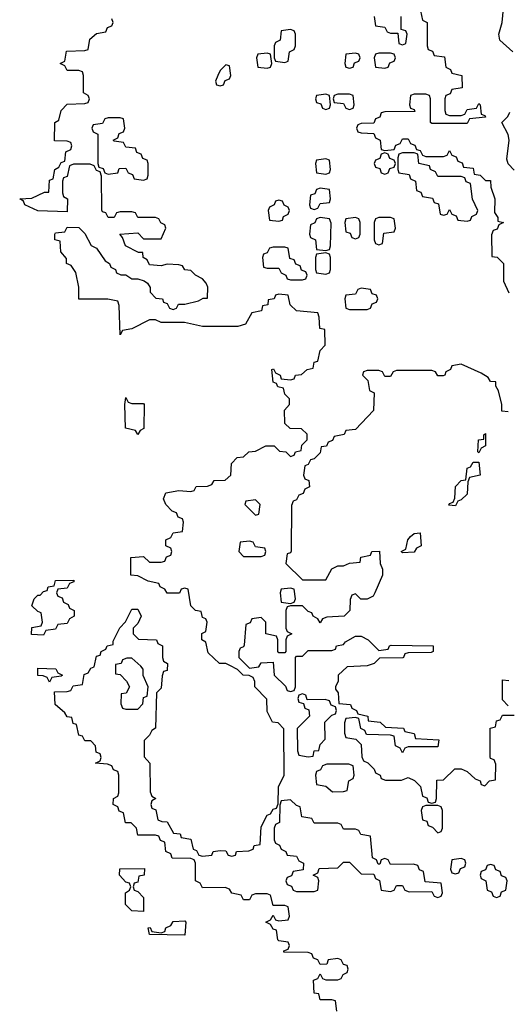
# Model space of a CAD drawing. Header units: inches. Extents: x 2397558 to 2568646, y 256209 to 449595.
# Tile 60 of 85: x 2456849 to 2458510, y 384870 to 388219. Entities that reach past the tile are written whole.
import ezdxf

# ---------------------------------------------------------------- set-up
doc = ezdxf.new("R2010")
doc.units = ezdxf.units.IN
doc.header["$MEASUREMENT"] = 0
doc.layers.add('C4358', color=7, linetype='Continuous')

msp = doc.modelspace()

# ---------------------------------------------------------------- linework, layer by layer
at = {"layer": 'C4358', "color": 6}
for points in [[(2458212, 388250), (2458218, 388218), (2458234, 388210), (2458234, 388130), (2458238, 388118), (2458252, 388112), (2458258, 388098), (2458292.7, 388092.7), (2458298, 388058), (2458314, 388050), (2458318, 388038), (2458352, 388030), (2458352.7, 387987.3), (2458318, 387982), (2458312.7, 387967.3), (2458298, 387962), (2458294, 387950), (2458294, 387910), (2458298, 387898), (2458310, 387894), (2458350, 387894), (2458362, 387898), (2458370, 387914), (2458402, 387918), (2458410, 387934), (2458414, 387930), (2458418, 387898), (2458430, 387894), (2458432, 387888), (2458378, 387882), (2458370, 387866), (2458250, 387866), (2458246, 387870), (2458246, 387950), (2458242, 387962), (2458230, 387966), (2458190, 387966), (2458178, 387962), (2458174, 387930), (2458178, 387918), (2458190, 387914), (2458192.7, 387907.3), (2458090, 387906), (2458078, 387902), (2458072.7, 387887.3), (2458058, 387882), (2458052.7, 387867.3), (2458010, 387866), (2457998, 387862), (2457994, 387850), (2457998, 387838), (2458010, 387834), (2458052.7, 387832.7), (2458058, 387818), (2458074, 387810), (2458078, 387778), (2458090, 387774), (2458122, 387778), (2458127.3, 387792.7), (2458142, 387798), (2458150, 387814), (2458170, 387814), (2458178, 387798), (2458192.7, 387792.7), (2458198, 387778), (2458210, 387774), (2458218, 387758), (2458230, 387754), (2458290, 387754), (2458302, 387758), (2458310, 387774), (2458318, 387758), (2458332.7, 387752.7), (2458338, 387738), (2458352.7, 387732.7), (2458358, 387718), (2458390, 387714), (2458394, 387694), (2458414, 387690), (2458432.7, 387672.7), (2458450, 387672), (2458451, 387650), (2458464.7, 387610), (2458463.6, 387563.6), (2458474, 387546), (2458474, 387534), (2458494, 387530), (2458478, 387522), (2458472.7, 387507.3), (2458458, 387502), (2458452.7, 387487.3), (2458454, 387414), (2458472, 387412), (2458494, 387390), (2458494, 387330), (2458512, 387290)], [(2458525.2, 388110), (2458481.2, 388150), (2458478, 388170), (2458489.3, 388210), (2458495.3, 388270)], [(2457927.3, 384847.3), (2457922, 384882), (2457910, 384886), (2457870, 384886), (2457866, 384906), (2457850, 384908), (2457847.3, 384952.7), (2457862, 384958), (2457870, 384974), (2457878, 384958), (2457890, 384954), (2457930, 384954), (2457942, 384958), (2457948, 384972), (2457962, 384978), (2457966, 384990), (2457962, 385002), (2457950, 385006), (2457942, 385022), (2457930, 385026), (2457898, 385022), (2457892.7, 385007.3), (2457870, 385006), (2457862, 385022), (2457847.3, 385027.3), (2457842, 385042), (2457830, 385046), (2457747.3, 385047.3), (2457747.3, 385052.7), (2457762, 385058), (2457766, 385070), (2457762, 385082), (2457730, 385086), (2457726, 385090), (2457722, 385122), (2457710, 385126), (2457702, 385142), (2457686, 385150), (2457702, 385158), (2457710, 385174), (2457718, 385158), (2457730, 385154), (2457762, 385158), (2457766, 385170), (2457762, 385202), (2457750, 385206), (2457710, 385206), (2457702, 385242), (2457690, 385246), (2457650, 385246), (2457638, 385242), (2457630, 385226), (2457610, 385226), (2457602, 385242), (2457570, 385248), (2457562, 385262), (2457547.3, 385267.3), (2457470, 385266), (2457462, 385282), (2457446, 385290), (2457446, 385350), (2457442, 385362), (2457430, 385366), (2457367.3, 385367.3), (2457362, 385382), (2457346, 385390), (2457342, 385422), (2457327.3, 385427.3), (2457322, 385442), (2457310, 385446), (2457250, 385446), (2457246, 385470), (2457227.3, 385487.3), (2457208, 385488), (2457202, 385522), (2457187.3, 385527.3), (2457182, 385542), (2457166, 385550), (2457168, 385570), (2457182, 385578), (2457186, 385590), (2457186, 385650), (2457182, 385662), (2457168, 385668), (2457162, 385682), (2457147.3, 385687.3), (2457106, 385690), (2457122, 385698), (2457126, 385710), (2457122, 385722), (2457108.4, 385728.4), (2457106, 385750), (2457090, 385766), (2457070, 385766), (2457062, 385782), (2457050, 385786), (2457042, 385822), (2457030, 385826), (2457026, 385846), (2457010, 385848), (2457002, 385862), (2456969, 385890), (2456967.3, 385932.7), (2457010, 385934), (2457022, 385938), (2457030, 385954), (2457062, 385958), (2457068.4, 385991.6), (2457082, 385998), (2457090, 386014), (2457102, 386018), (2457110, 386054), (2457122, 386058), (2457126, 386070), (2457142, 386078), (2457146, 386090), (2457166, 386094), (2457166, 386106), (2457189.1, 386150.9), (2457208.9, 386171.1), (2457230, 386214), (2457250, 386214), (2457262, 386190), (2457250, 386166), (2457234, 386150), (2457234, 386130), (2457252.7, 386112.7), (2457314, 386110), (2457318, 386098), (2457334, 386090), (2457334, 386050), (2457338, 386038), (2457351.3, 386030), (2457350, 386006), (2457338, 386002), (2457332.7, 385987.3), (2457330, 385946), (2457314, 385930), (2457310.7, 385810), (2457298, 385802), (2457290, 385786), (2457272, 385768), (2457271.6, 385711.6), (2457290.7, 385690), (2457292.7, 385592.7), (2457298, 385578), (2457311.3, 385570), (2457298, 385562), (2457294, 385550), (2457298, 385538), (2457311.6, 385531.6), (2457318, 385498), (2457332, 385492), (2457350, 385491.3), (2457372, 385452), (2457394, 385450), (2457398, 385438), (2457430, 385432), (2457438, 385398), (2457450, 385394), (2457458, 385378), (2457470, 385374), (2457502, 385378), (2457506, 385390), (2457530, 385394), (2457550, 385392), (2457558, 385378), (2457570, 385374), (2457582, 385378), (2457586, 385390), (2457627.3, 385392.7), (2457642, 385398), (2457646, 385410), (2457666, 385414), (2457670, 385474), (2457690, 385514), (2457702, 385518), (2457710, 385534), (2457722, 385538), (2457727.3, 385552.7), (2457729, 385610), (2457748, 385650), (2457747.3, 385807.3), (2457728, 385828), (2457708.7, 385830), (2457690, 385866), (2457688.7, 385908.7), (2457648.7, 385950), (2457648, 385968), (2457642, 385982), (2457628.4, 385988.4), (2457608, 385990), (2457589.1, 386009.1), (2457563.1, 386023.1), (2457549, 386029), (2457528, 386030), (2457490, 386066), (2457482, 386102), (2457468, 386110), (2457468.4, 386131.6), (2457482, 386138), (2457486, 386170), (2457482, 386182), (2457470, 386186), (2457466, 386206), (2457446, 386210), (2457430, 386226), (2457422, 386282), (2457410, 386286), (2457398, 386282), (2457391.6, 386268.4), (2457350, 386268.7), (2457342, 386282), (2457326, 386290), (2457322, 386302), (2457286, 386310), (2457250, 386328), (2457226, 386330), (2457226, 386390), (2457270, 386394), (2457290, 386374), (2457330, 386374), (2457342, 386378), (2457348, 386392), (2457362, 386398), (2457366, 386410), (2457362, 386422), (2457346, 386430), (2457346, 386450), (2457362, 386458), (2457370, 386474), (2457402, 386478), (2457406, 386510), (2457402, 386522), (2457387.3, 386527.3), (2457382, 386542), (2457367.3, 386547.3), (2457346, 386570), (2457338, 386590), (2457346, 386610), (2457390, 386618), (2457430, 386614), (2457442, 386618), (2457449, 386631), (2457487.3, 386632.7), (2457502, 386638), (2457510, 386652), (2457547.3, 386652.7), (2457566, 386670), (2457569, 386710), (2457588, 386730), (2457610, 386732), (2457628, 386750), (2457650, 386751.3), (2457686, 386770), (2457714, 386770), (2457732, 386752), (2457754, 386750), (2457770, 386734), (2457782, 386738), (2457786, 386750), (2457806, 386754), (2457808.4, 386771.6), (2457826, 386790), (2457826, 386810), (2457807.3, 386827.3), (2457768.4, 386828.4), (2457750, 386846), (2457749.3, 386890.7), (2457766, 386910), (2457766, 386930), (2457750, 386946), (2457746, 386966), (2457726, 386970), (2457722, 386982), (2457710, 386986), (2457706, 387030), (2457712, 387032), (2457718, 387018), (2457734, 387010), (2457738, 386998), (2457770, 386994), (2457782, 386998), (2457786, 387010), (2457807.3, 387012.7), (2457826, 387030), (2457846, 387034), (2457850, 387054), (2457862, 387058), (2457870, 387094), (2457887.3, 387112.7), (2457886, 387166), (2457869.3, 387169.3), (2457867.3, 387207.3), (2457862, 387222), (2457790, 387229), (2457768, 387250), (2457762, 387282), (2457730, 387286), (2457718, 387282), (2457714, 387270), (2457694, 387266), (2457692, 387250), (2457674, 387246), (2457670.9, 387229.1), (2457638, 387222), (2457616, 387184), (2457590, 387175.3), (2457470, 387175.3), (2457408.9, 387188.9), (2457330, 387189), (2457310, 387198), (2457290, 387198), (2457230, 387168), (2457198, 387162), (2457190, 387148), (2457187.3, 387247.3), (2457182, 387262), (2457148.4, 387268.4), (2457050, 387269), (2457049.2, 387310), (2457039, 387359), (2457023.1, 387383.1), (2457008, 387390), (2457007.3, 387407.3), (2456988.7, 387430), (2456986, 387466), (2456968, 387470), (2456968, 387490), (2456970, 387494), (2457002, 387498), (2457010, 387514), (2457050, 387512), (2457070, 387492), (2457091.6, 387451.6), (2457110, 387442), (2457139.6, 387399.6), (2457154, 387390), (2457158, 387378), (2457174, 387370), (2457178, 387358), (2457192, 387352), (2457210, 387351.3), (2457230, 387338), (2457250, 387338), (2457271.6, 387331.6), (2457283.6, 387323.6), (2457292, 387308), (2457292, 387292), (2457312, 387272), (2457334, 387270), (2457338, 387258), (2457350, 387254), (2457358, 387238), (2457370, 387234), (2457382, 387238), (2457388.4, 387251.6), (2457410, 387252), (2457456.4, 387263.6), (2457472.7, 387272.7), (2457487.3, 387272.7), (2457488.7, 387310), (2457483.1, 387323.1), (2457470, 387338), (2457446, 387350), (2457430, 387366), (2457410, 387368), (2457402, 387382), (2457390, 387386), (2457350, 387388), (2457330, 387382), (2457290, 387386), (2457282, 387402), (2457268.7, 387410), (2457267.3, 387427.3), (2457252.7, 387427.3), (2457208, 387450), (2457198, 387478), (2457188.7, 387490), (2457250, 387494), (2457270, 387474), (2457330, 387474), (2457346, 387510), (2457342, 387522), (2457328, 387528), (2457322, 387542), (2457310, 387546), (2457250, 387546), (2457242, 387562), (2457230, 387566), (2457190, 387566), (2457178, 387562), (2457170, 387546), (2457150, 387546), (2457142, 387562), (2457130, 387566), (2457128.4, 387571.6), (2457127.3, 387687.3), (2457122, 387702), (2457110, 387706), (2457102, 387722), (2457088, 387728), (2457032, 387728), (2457018, 387722), (2457010, 387686), (2456998, 387682), (2456994, 387670), (2456994, 387630), (2456998, 387618), (2457011.3, 387610), (2457010, 387566), (2456910, 387568.7), (2456866, 387590), (2456862, 387602), (2456848.7, 387610), (2456890, 387612), (2456932.7, 387632.7), (2456947.3, 387632.7), (2456950, 387674), (2456962, 387678), (2456968, 387710), (2456982, 387718), (2456990, 387734), (2457002, 387738), (2457006, 387770), (2457022, 387778), (2457026, 387790), (2457022, 387802), (2457010, 387806), (2456967.3, 387807.3), (2456968, 387870), (2456982, 387878), (2456989.1, 387910.9), (2457010, 387932), (2457070, 387934), (2457082, 387938), (2457086, 387950), (2457082, 387962), (2457066, 387970), (2457066, 388030), (2457062, 388042), (2457050, 388046), (2457010, 388046), (2457002, 388062), (2456986, 388070), (2457002, 388078), (2457007.3, 388112.7), (2457070, 388114), (2457082, 388118), (2457087.3, 388152.7), (2457110, 388172), (2457142, 388178), (2457147.3, 388192.7), (2457162, 388198), (2457166, 388210), (2457162, 388222)], [(2458054, 388230), (2458058, 388198), (2458090, 388194), (2458098, 388178), (2458110, 388174), (2458134, 388174), (2458138, 388138), (2458150, 388134), (2458162, 388138), (2458166, 388170), (2458162, 388182), (2458146, 388186), (2458146, 388230)], [(2458530, 387708), (2458509, 387729), (2458504.7, 387744.7), (2458513.2, 387810), (2458509.1, 387829.1), (2458488, 387870), (2458508.7, 387890), (2458515.5, 387904.5)], [(2458510, 386886), (2458488, 386888), (2458488, 386910), (2458476.4, 386956.4), (2458467.3, 386972.7), (2458467.3, 386987.3), (2458450, 386988.7), (2458442, 387002), (2458417.2, 387017.2), (2458350, 387048), (2458318, 387042), (2458314, 387030), (2458298, 387022), (2458294, 387010), (2458288.4, 387008.4), (2458270, 387008), (2458262, 387022), (2458250, 387026), (2458130, 387026), (2458118, 387022), (2458110, 387006), (2458090, 387006), (2458082, 387022), (2458070, 387026), (2458030, 387026), (2458018, 387022), (2458014, 387010), (2458032, 386992), (2458038, 386958), (2458054, 386950), (2458052, 386890), (2457990, 386826), (2457958, 386822), (2457951.6, 386808.4), (2457918, 386802), (2457912, 386788), (2457898, 386782), (2457891.6, 386768.4), (2457874, 386766), (2457870, 386746), (2457850, 386726), (2457838, 386722), (2457830, 386706), (2457818, 386702), (2457814, 386670), (2457818, 386658), (2457831.6, 386651.6), (2457834, 386630), (2457818, 386622), (2457812.7, 386607.3), (2457798, 386602), (2457790, 386586), (2457778, 386582), (2457772.7, 386567.3), (2457771.6, 386411.6), (2457770, 386406), (2457758, 386402), (2457754, 386370), (2457810, 386314), (2457890, 386314), (2457910, 386352), (2457930, 386362), (2457950, 386362), (2457970, 386371.3), (2458006, 386374), (2458009.1, 386390.9), (2458042, 386398), (2458046, 386410), (2458072, 386412), (2458074, 386370), (2458082, 386350), (2458082, 386330), (2458056, 386270), (2458050, 386258), (2458030, 386248.7), (2458008.7, 386248.7), (2457990, 386266), (2457978, 386262), (2457972.7, 386247.3), (2457971.3, 386210), (2457952, 386190), (2457892.7, 386187.3), (2457878, 386182), (2457870, 386168), (2457862, 386182), (2457846, 386190), (2457842, 386202), (2457830, 386206), (2457810, 386226), (2457770, 386226), (2457758, 386222), (2457754, 386210), (2457754, 386150), (2457758, 386138), (2457774, 386130), (2457758, 386122), (2457754, 386110), (2457754, 386070), (2457750, 386066), (2457730, 386066), (2457726, 386070), (2457726, 386110), (2457722, 386122), (2457686, 386130), (2457686, 386170), (2457670, 386186), (2457638, 386182), (2457632.7, 386167.3), (2457618, 386162), (2457612, 386092), (2457610, 386086), (2457598, 386082), (2457594, 386070), (2457594, 386050), (2457630, 386014), (2457662, 386018), (2457670, 386032), (2457710, 386034), (2457714, 385990), (2457752.7, 385952.7), (2457758, 385938), (2457770, 385934), (2457782, 385938), (2457786, 385950), (2457786, 386050), (2457790, 386054), (2457810, 386054), (2457830, 386074), (2457910, 386074), (2457922, 386078), (2457926, 386090), (2457950, 386094), (2457956.4, 386103.6), (2457990, 386122), (2458010, 386122), (2458034, 386110), (2458070, 386074), (2458102, 386078), (2458106, 386090), (2458111.6, 386091.6), (2458254, 386090), (2458254, 386070), (2458247.3, 386067.3), (2458170, 386066), (2458158, 386062), (2458154, 386050), (2458150.9, 386049.1), (2458072, 386048), (2458054, 386030), (2458030, 386022), (2457962, 386018), (2457932, 385990), (2457931.3, 385970), (2457922, 385950), (2457922, 385942), (2457931.3, 385930), (2457934, 385894), (2457974, 385890), (2457978, 385878), (2457994, 385870), (2457998, 385858), (2458032, 385850), (2458034, 385834), (2458074, 385830), (2458092.7, 385812.7), (2458154, 385810), (2458158, 385798), (2458190, 385792), (2458194, 385774), (2458274, 385770), (2458270, 385746), (2458170, 385746), (2458158, 385742), (2458150, 385726), (2458142, 385742), (2458126, 385750), (2458122, 385782), (2458110, 385786), (2458028, 385788), (2458022, 385802), (2458008.4, 385808.4), (2458002, 385842), (2457990, 385846), (2457958, 385842), (2457952.7, 385827.3), (2457952.7, 385792.7), (2457958, 385778), (2457992, 385772), (2458010, 385754), (2458012, 385712), (2458018, 385698), (2458032, 385692), (2458054, 385670), (2458058, 385658), (2458074, 385650), (2458078, 385638), (2458092.7, 385632.7), (2458147.3, 385632.7), (2458170, 385642), (2458191.6, 385631.6), (2458211.6, 385611.6), (2458218, 385578), (2458232.7, 385572.7), (2458238, 385558), (2458250, 385554), (2458262, 385558), (2458266, 385570), (2458267.3, 385632.7), (2458290, 385634), (2458328.7, 385671.3), (2458350, 385671), (2458370, 385662), (2458396.9, 385636.9), (2458414, 385630), (2458418, 385618), (2458430, 385614), (2458446, 385630), (2458466, 385634), (2458467.3, 385687.3), (2458462, 385702), (2458450, 385706), (2458448.4, 385711.6), (2458448.7, 385810), (2458466, 385814), (2458470, 385834), (2458482, 385838), (2458490, 385854), (2458530, 385854)], [(2458510, 385886), (2458490, 385906), (2458490, 385974), (2458511.6, 385971.6)]]:
    msp.add_lwpolyline(points, dxfattribs=at)
for points in [[(2457770, 388186), (2457738, 388182), (2457734, 388150), (2457718, 388142), (2457714, 388130), (2457714, 388090), (2457718, 388078), (2457750, 388074), (2457762, 388078), (2457766, 388110), (2457782, 388118), (2457786, 388130), (2457786, 388170), (2457782, 388182)], [(2457690, 388106), (2457658, 388102), (2457654, 388090), (2457658, 388058), (2457690, 388054), (2457702, 388058), (2457706, 388070), (2457702, 388102)], [(2457990, 388106), (2457958, 388102), (2457954, 388070), (2457958, 388058), (2457970, 388054), (2457982, 388058), (2457987.3, 388072.7), (2458002, 388078), (2458006, 388090), (2458002, 388102)], [(2458110, 388106), (2458070, 388106), (2458058, 388102), (2458054, 388090), (2458058, 388058), (2458090, 388054), (2458102, 388058), (2458107.3, 388072.7), (2458122, 388078), (2458126, 388090), (2458122, 388102)], [(2457550, 388066), (2457530, 388046), (2457522, 388030), (2457514, 388010), (2457518, 387998), (2457530, 387994), (2457542, 387998), (2457547.3, 388012.7), (2457562, 388018), (2457566, 388030), (2457562, 388062)], [(2457890, 387966), (2457858, 387962), (2457854, 387950), (2457858, 387938), (2457872.7, 387932.7), (2457878, 387918), (2457890, 387914), (2457902, 387918), (2457906, 387930), (2457902, 387962)], [(2457970, 387966), (2457930, 387966), (2457918, 387962), (2457914, 387950), (2457918, 387938), (2457950, 387934), (2457958, 387918), (2457970, 387914), (2457982, 387918), (2457986, 387930), (2457982, 387962)], [(2457190, 387886), (2457150, 387886), (2457138, 387882), (2457130, 387866), (2457098, 387862), (2457094, 387850), (2457098, 387838), (2457114, 387830), (2457114, 387730), (2457118, 387718), (2457132.7, 387712.7), (2457138, 387698), (2457150, 387694), (2457182, 387698), (2457187.3, 387712.7), (2457210, 387714), (2457218, 387698), (2457232.7, 387692.7), (2457238, 387678), (2457270, 387674), (2457282, 387678), (2457286, 387690), (2457286, 387730), (2457282, 387742), (2457267.3, 387747.3), (2457262, 387762), (2457247.3, 387767.3), (2457242, 387782), (2457210, 387786), (2457202, 387802), (2457170, 387806), (2457166, 387810), (2457182, 387818), (2457187.3, 387832.7), (2457202, 387838), (2457206, 387850), (2457202, 387882)], [(2458090, 387766), (2458078, 387762), (2458072.7, 387747.3), (2458058, 387742), (2458054, 387730), (2458058, 387718), (2458072.7, 387712.7), (2458078, 387698), (2458090, 387694), (2458102, 387698), (2458107.3, 387712.7), (2458122, 387718), (2458126, 387730), (2458122, 387742), (2458107.3, 387747.3), (2458102, 387762)], [(2458190, 387766), (2458150, 387766), (2458138, 387762), (2458134, 387750), (2458134, 387710), (2458138, 387698), (2458172.7, 387692.7), (2458178, 387678), (2458194, 387670), (2458198, 387638), (2458212.7, 387632.7), (2458218, 387618), (2458252.7, 387612.7), (2458258, 387598), (2458272.7, 387592.7), (2458278, 387558), (2458290, 387554), (2458302, 387558), (2458310, 387574), (2458318, 387558), (2458332.7, 387552.7), (2458338, 387538), (2458370, 387534), (2458382, 387538), (2458386, 387550), (2458402, 387558), (2458406, 387570), (2458388.4, 387608.4), (2458382, 387662), (2458367.3, 387667.3), (2458362, 387682), (2458350, 387686), (2458270, 387686), (2458262, 387702), (2458246, 387710), (2458242, 387722), (2458206, 387730), (2458202, 387762)], [(2457890, 387746), (2457858, 387742), (2457854, 387730), (2457858, 387698), (2457890, 387694), (2457902, 387698), (2457906, 387710), (2457902, 387742)], [(2457870, 387646), (2457858, 387642), (2457852.7, 387627.3), (2457838, 387622), (2457834, 387590), (2457838, 387578), (2457850, 387574), (2457862, 387578), (2457870, 387594), (2457902, 387598), (2457906, 387610), (2457902, 387642)], [(2457730, 387606), (2457718, 387602), (2457714, 387590), (2457698, 387582), (2457694, 387570), (2457698, 387538), (2457730, 387534), (2457742, 387538), (2457746, 387550), (2457762, 387558), (2457766, 387570), (2457762, 387582), (2457748, 387588), (2457742, 387602)], [(2457870, 387546), (2457858, 387542), (2457852, 387528), (2457838, 387522), (2457834, 387490), (2457838, 387478), (2457854, 387470), (2457858, 387438), (2457890, 387434), (2457902, 387438), (2457906, 387450), (2457907.3, 387527.3), (2457902, 387542)], [(2457990, 387546), (2457958, 387542), (2457954, 387530), (2457958, 387498), (2457972.7, 387492.7), (2457978, 387478), (2457990, 387474), (2458002, 387478), (2458006, 387490), (2458006, 387530), (2458002, 387542)], [(2458110, 387546), (2458070, 387546), (2458058, 387542), (2458054, 387530), (2458054, 387470), (2458058, 387458), (2458070, 387454), (2458082, 387458), (2458087.3, 387492.7), (2458122, 387498), (2458126, 387510), (2458122, 387542)], [(2457750, 387446), (2457710, 387446), (2457698, 387442), (2457690, 387426), (2457678, 387422), (2457674, 387410), (2457678, 387378), (2457690, 387374), (2457730, 387374), (2457738, 387358), (2457754, 387350), (2457758, 387338), (2457770, 387334), (2457810, 387334), (2457822, 387338), (2457826, 387350), (2457822, 387362), (2457807.3, 387367.3), (2457802, 387382), (2457788, 387388), (2457782, 387402), (2457767.3, 387407.3), (2457762, 387442)], [(2457890, 387426), (2457858, 387422), (2457854, 387410), (2457854, 387370), (2457858, 387358), (2457890, 387354), (2457902, 387358), (2457906, 387370), (2457906, 387410), (2457902, 387422)], [(2458010, 387306), (2457998, 387302), (2457990, 387286), (2457958, 387282), (2457954, 387270), (2457958, 387238), (2457970, 387234), (2458030, 387234), (2458042, 387238), (2458047.3, 387252.7), (2458062, 387258), (2458066, 387270), (2458062, 387282), (2458047.3, 387287.3), (2458042, 387302)], [(2457230, 386914), (2457270, 386914), (2457272, 386910), (2457271.1, 386828.9), (2457258, 386822), (2457250, 386808.7), (2457242, 386822), (2457208.7, 386830), (2457206, 386910), (2457210, 386934), (2457218, 386918)], [(2458410, 386746), (2458406, 386750), (2458409, 386790), (2458427.3, 386792.7), (2458427.3, 386807.3), (2458432, 386812), (2458432, 386770), (2458418, 386762)], [(2458330, 386566), (2458308, 386568), (2458310, 386574), (2458322, 386578), (2458328, 386592), (2458330, 386632), (2458350, 386652), (2458366, 386654), (2458370, 386694), (2458382, 386698), (2458390, 386714), (2458410, 386714), (2458414, 386670), (2458378, 386662), (2458372.7, 386647.3), (2458370, 386606), (2458350, 386586), (2458338, 386582)], [(2457650, 386586), (2457618, 386582), (2457614, 386570), (2457650, 386534), (2457662, 386538), (2457666, 386570)], [(2457630, 386446), (2457598, 386442), (2457594, 386410), (2457610, 386394), (2457670, 386394), (2457682, 386398), (2457686, 386410), (2457682, 386422), (2457650, 386426), (2457642, 386442)], [(2458150, 386406), (2458146, 386410), (2458162, 386418), (2458168, 386450), (2458178, 386462), (2458190, 386472), (2458210, 386474), (2458214, 386430), (2458198, 386422), (2458190, 386408)], [(2456930, 386126), (2456888.4, 386128.4), (2456890, 386152), (2456922, 386158), (2456926, 386170), (2456922, 386202), (2456910, 386206), (2456890, 386226), (2456898, 386250), (2456910, 386262), (2456918, 386262), (2456930, 386274), (2456942, 386278), (2456946, 386290), (2456966, 386294), (2456970, 386312), (2457032.7, 386312.7), (2457032.7, 386307.3), (2457018, 386302), (2457010, 386286), (2456978, 386282), (2456974, 386270), (2456978, 386258), (2456992.7, 386252.7), (2456998, 386238), (2457014, 386230), (2457018, 386218), (2457034, 386210), (2457034, 386190), (2457018, 386182), (2457010, 386166), (2456978, 386162), (2456970, 386146), (2456938, 386142)], [(2457770, 386286), (2457738, 386282), (2457734, 386270), (2457738, 386238), (2457770, 386234), (2457782, 386238), (2457786, 386250), (2457782, 386282)], [(2457230, 386048), (2457212.7, 386047.3), (2457198, 386042), (2457194, 386030), (2457174, 386026), (2457174, 385994), (2457190, 385992), (2457212, 385970), (2457222, 385950), (2457211.1, 385928.9), (2457194, 385926), (2457192.7, 385892.7), (2457198, 385878), (2457210, 385874), (2457250, 385874), (2457267.3, 385892.7), (2457270, 385914), (2457282, 385918), (2457286, 385950), (2457268.9, 385988.9), (2457268, 386010), (2457260.4, 386020.4)], [(2456950, 385966), (2456942, 385982), (2456928, 385988), (2456910, 385988.7), (2456910, 386014), (2456971.6, 386011.6), (2456978, 385998), (2456994, 385990), (2456990, 385986), (2456958, 385982)], [(2457810, 385926), (2457798, 385922), (2457794, 385910), (2457798, 385898), (2457814, 385894), (2457818, 385878), (2457832, 385872), (2457834, 385850), (2457792, 385808), (2457792.7, 385732.7), (2457798, 385718), (2457830, 385712), (2457846, 385714), (2457850, 385732), (2457866, 385734), (2457870, 385754), (2457887.3, 385772.7), (2457886, 385830), (2457910, 385854), (2457922, 385858), (2457926, 385870), (2457922, 385882), (2457908, 385888), (2457902, 385902), (2457887.3, 385907.3), (2457826, 385906), (2457822, 385922)], [(2457967.3, 385687.3), (2457892.7, 385687.3), (2457878, 385682), (2457872, 385668), (2457858, 385662), (2457854, 385650), (2457858, 385618), (2457890, 385612), (2457912.7, 385592.7), (2457950, 385594), (2457962, 385598), (2457968, 385630), (2457982, 385638), (2457986, 385650), (2457982, 385682)], [(2457770, 385566), (2457738, 385562), (2457732.7, 385547.3), (2457731.6, 385488.4), (2457718, 385482), (2457714, 385470), (2457714, 385430), (2457718, 385418), (2457732, 385412), (2457738, 385398), (2457754, 385390), (2457758, 385378), (2457790, 385374), (2457798, 385358), (2457814, 385350), (2457812.7, 385327.3), (2457778, 385322), (2457772.7, 385307.3), (2457758, 385302), (2457754, 385290), (2457758, 385278), (2457772.7, 385272.7), (2457778, 385258), (2457790, 385254), (2457850, 385254), (2457862, 385258), (2457866, 385290), (2457862, 385302), (2457846, 385310), (2457862, 385318), (2457867.3, 385332.7), (2457930, 385334), (2457950, 385354), (2457970, 385354), (2458010, 385314), (2458052.7, 385312.7), (2458058, 385298), (2458071.6, 385291.6), (2458078, 385258), (2458110, 385254), (2458122, 385258), (2458130, 385274), (2458150, 385274), (2458158, 385258), (2458172.7, 385252.7), (2458250, 385254), (2458258, 385238), (2458270, 385234), (2458282, 385238), (2458286, 385250), (2458282, 385282), (2458227.3, 385287.3), (2458222, 385322), (2458208, 385328), (2458202, 385342), (2458187.3, 385347.3), (2458110, 385346), (2458102, 385362), (2458090, 385366), (2458078, 385362), (2458072.7, 385347.3), (2458067.3, 385347.3), (2458062, 385362), (2458048.4, 385368.4), (2458042, 385442), (2458008.4, 385448.4), (2458002, 385462), (2457990, 385466), (2457950, 385466), (2457942, 385482), (2457930, 385486), (2457850, 385486), (2457842, 385502), (2457808, 385508), (2457802, 385542), (2457790, 385546)], [(2458270, 385546), (2458230, 385546), (2458218, 385542), (2458214, 385530), (2458218, 385498), (2458232.7, 385492.7), (2458238, 385478), (2458252.7, 385472.7), (2458270, 385454), (2458282, 385458), (2458286, 385470), (2458286, 385530), (2458282, 385542)], [(2458350, 385366), (2458318, 385362), (2458314, 385330), (2458318, 385318), (2458330, 385314), (2458342, 385318), (2458347.3, 385332.7), (2458362, 385338), (2458366, 385350), (2458362, 385362)], [(2458450, 385346), (2458438, 385342), (2458432.7, 385327.3), (2458418, 385322), (2458414, 385310), (2458418, 385298), (2458434, 385290), (2458438, 385258), (2458452.7, 385252.7), (2458458, 385238), (2458470, 385234), (2458482, 385238), (2458487.3, 385252.7), (2458502, 385258), (2458506, 385290), (2458502, 385302), (2458487.3, 385307.3), (2458482, 385322), (2458467.3, 385327.3), (2458462, 385342)], [(2457270, 385186), (2457230, 385188.7), (2457208, 385210), (2457208, 385250), (2457222, 385258), (2457226, 385270), (2457222, 385282), (2457210, 385286), (2457188, 385310), (2457189.1, 385330.9), (2457272.7, 385332.7), (2457272, 385310), (2457254, 385306), (2457250, 385286), (2457238, 385282), (2457234, 385270), (2457238, 385258), (2457250, 385254), (2457270, 385234)], [(2457410, 385106), (2457290, 385108), (2457286, 385130), (2457292, 385132), (2457298, 385118), (2457330, 385114), (2457342, 385118), (2457346, 385130), (2457362, 385138), (2457370, 385152), (2457410, 385154), (2457414, 385150)]]:
    msp.add_lwpolyline(points, close=True, dxfattribs=at)

doc.saveas('drawing.dxf')
